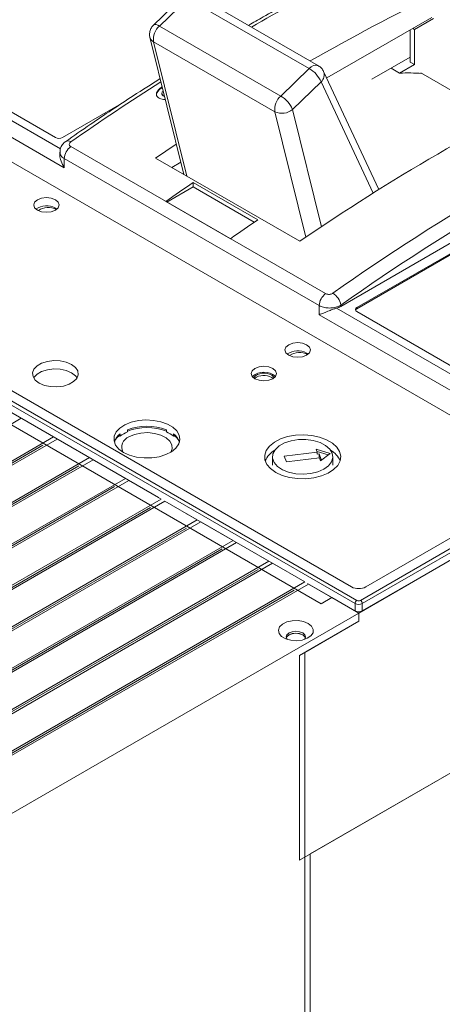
# Model space of a CAD drawing. Header units: millimetres. Extents: x 0 to 1189, y 0 to 841.
# Tile 13 of 16: x 942 to 998, y 67 to 197. Entities that reach past the tile are written whole.
import ezdxf

# ---------------------------------------------------------------- set-up
doc = ezdxf.new("R2010")
doc.units = ezdxf.units.MM

msp = doc.modelspace()

# ---------------------------------------------------------------- linework, layer by layer
at = {"color": 7, "linetype": 'Continuous', "lineweight": 15}
for p, q in [((963.7368, 199.5085), (959.9917, 195.8985)), ((960.7742, 195.773), (964.5193, 199.383)), ((964.5193, 199.383), (980.4528, 190.1848)), ((981.6602, 190.5538), (965.7267, 199.752)), ((917.4105, 197.1638), (947.7719, 179.6365)), ((947.109, 181.1077), (919.2961, 197.1638)), ((996.5365, 196.9055), (982.7443, 188.9435)), ((994.2731, 195.3267), (996.7722, 196.7695)), ((948.2875, 177.1616), (916.4677, 195.5308)), ((976.7077, 186.5748), (960.7742, 195.773)), ((986.9427, 118.6516), (1121.5287, 196.3465)), ((994.2731, 195.3267), (994.0373, 195.4628)), ((959.5303, 194.299), (963.9801, 176.2773)), ((993.6973, 195.2665), (993.6973, 191.032)), ((994.2731, 195.3267), (994.2731, 190.6997)), ((975.9384, 184.5107), (960.005, 193.7089)), ((960.005, 193.7089), (964.3637, 176.0559)), ((916.9391, 191.9925), (1012.9642, 136.5584)), ((988.6827, 188.7787), (993.6973, 191.6736)), ((980.4528, 190.1848), (976.7077, 186.5748)), ((991.1873, 190.2245), (992.3186, 189.5714)), ((994.2731, 190.6997), (992.3186, 189.5714)), ((994.2731, 190.6997), (993.6973, 191.032)), ((989.5931, 174.2762), (982.3371, 189.8155)), ((1005.5509, 183.591), (995.0871, 189.6316)), ((982.0055, 188.43), (978.2604, 184.82)), ((988.8366, 173.8008), (982.0055, 188.43)), ((960.4001, 186.7436), (960.4045, 186.9124)), ((960.4045, 186.9124), (960.4045, 186.9783)), ((961.106, 186.9319), (961.106, 186.8463)), ((961.285, 186.6565), (961.4314, 186.5996)), ((961.285, 186.5804), (961.285, 186.6565)), ((961.285, 186.5804), (961.4517, 186.5174)), ((955.8104, 185.5867), (948.0518, 181.1077)), ((984.5856, 158.9286), (1030.3119, 185.3258)), ((980.0086, 168.0263), (975.9384, 184.5107)), ((982.0655, 169.4092), (978.2604, 184.82)), ((1025.5978, 181.2438), (986.707, 158.7926)), ((949.1281, 179.9321), (982.5979, 160.6104)), ((962.9945, 180.2687), (960.2612, 178.4242)), ((1025.5978, 181.0805), (986.707, 158.6293)), ((947.7017, 179.1987), (947.7017, 178.8705)), ((981.7572, 159.0428), (948.2875, 178.3645)), ((948.2875, 178.3645), (948.2875, 177.1616)), ((960.2612, 178.4242), (979.2116, 167.4843)), ((963.5838, 177.8823), (962.3918, 177.1942)), ((986.4713, 119.9036), (888.4191, 176.5079)), ((888.6548, 176.9162), (986.707, 120.3119)), ((985.9999, 122.0807), (891.719, 176.508)), ((973.6962, 170.3119), (965.2109, 175.2103)), ((965.2109, 174.6311), (965.2109, 175.2103)), ((965.2109, 174.6311), (961.7696, 172.6444)), ((973.2373, 169.9975), (965.2109, 174.6311)), ((981.9929, 119.8762), (890.5405, 172.6706)), ((961.6283, 172.726), (970.1135, 167.8276)), ((979.1645, 86.1813), (1129.3068, 172.8566)), ((947.109, 171.8542), (947.3048, 171.7182)), ((987.4141, 118.9238), (1062.1317, 162.0573)), ((981.7572, 157.8399), (981.7572, 159.0428)), ((1013.577, 139.4707), (981.7572, 157.8399)), ((984.0334, 158.7032), (1014.5198, 141.1037)), ((984.5856, 159.1015), (984.5856, 158.9286)), ((986.707, 158.7926), (986.707, 158.6293)), ((986.707, 158.2483), (1014.5198, 142.1923)), ((980.1073, 152.8047), (980.3031, 152.6687)), ((975.5196, 149.612), (975.7268, 149.461)), ((939.213, 146.2054), (960.6619, 133.8232)), ((942.6307, 144.2324), (895.4902, 117.0188)), ((946.8733, 141.7832), (942.6307, 144.2324)), ((956.5736, 142.4425), (956.5736, 142.7147)), ((961.6861, 142.7147), (961.6861, 142.4425)), ((946.8733, 141.7832), (899.7328, 114.5696)), ((947.3447, 141.5111), (900.2042, 114.2975)), ((951.5873, 139.0618), (947.3447, 141.5111)), ((955.5282, 142.0857), (955.5282, 141.9574)), ((955.6308, 141.8982), (955.5282, 141.9574)), ((955.6308, 141.8982), (955.6308, 142.1704)), ((962.6289, 141.8982), (962.6289, 142.1704)), ((962.6289, 141.8982), (962.7314, 141.9574)), ((962.7314, 142.0857), (962.7314, 141.9574)), ((945.4591, 140.6946), (899.7328, 114.2974)), ((981.5007, 139.7955), (977.1683, 139.2711)), ((983.1927, 139.6071), (981.3639, 140.1722)), ((981.3639, 140.1722), (981.5007, 139.7955)), ((982.9319, 139.4155), (981.4753, 139.8656)), ((981.5007, 139.5233), (981.5007, 139.7955)), ((951.5873, 139.0618), (904.4469, 111.8482)), ((952.0587, 138.7897), (904.9183, 111.5761)), ((956.3014, 136.3405), (952.0587, 138.7897)), ((975.6221, 139.1709), (975.6221, 138.0821)), ((977.1683, 139.2711), (977.4419, 138.5178)), ((977.4419, 138.5178), (981.7744, 139.0422)), ((981.5007, 139.5233), (981.7356, 139.5518)), ((981.7356, 139.5518), (982.0093, 138.7984)), ((981.7356, 139.0375), (981.7356, 139.5518)), ((981.7744, 139.0422), (981.9112, 138.6655)), ((982.0093, 138.7984), (981.8691, 138.7815)), ((981.9112, 138.6655), (983.1927, 139.6071)), ((983.5554, 138.0821), (983.5554, 139.1709)), ((950.1731, 137.9732), (904.4469, 111.576)), ((956.3014, 136.3405), (909.1609, 109.1269)), ((956.7728, 136.0683), (909.6323, 108.8547)), ((961.0154, 133.6191), (956.7728, 136.0683)), ((987.1784, 120.3119), (1014.6033, 136.144)), ((1015.4626, 136.0957), (987.4141, 119.9036)), ((1013.1056, 136.64), (987.8855, 122.0807)), ((954.8872, 135.2519), (909.1609, 108.8547)), ((961.0154, 133.6191), (913.875, 106.4055)), ((961.4868, 133.347), (914.3464, 106.1334)), ((965.7295, 130.8978), (961.4868, 133.347)), ((959.6012, 132.5305), (913.875, 106.1333)), ((1059.8804, 132.7776), (980.5787, 86.9977)), ((965.7295, 130.8978), (918.589, 103.6841)), ((964.1974, 131.7822), (976.6896, 124.5706)), ((964.3153, 129.8092), (918.589, 103.412)), ((966.2009, 130.6256), (919.0604, 103.412)), ((970.4435, 128.1764), (966.2009, 130.6256)), ((970.4435, 128.1764), (923.3031, 100.9628)), ((969.0293, 127.0878), (923.3031, 100.6906)), ((970.9149, 127.9043), (923.7745, 100.6907)), ((975.1576, 125.455), (970.9149, 127.9043)), ((975.1576, 125.455), (928.0171, 98.2414)), ((973.7433, 124.3664), (928.0171, 97.9692)), ((975.629, 125.1829), (928.4885, 97.9693)), ((979.8716, 122.7337), (975.629, 125.1829)), ((979.8716, 122.7337), (932.7312, 95.5201)), ((978.4574, 121.6451), (932.7312, 95.2479)), ((980.343, 122.4615), (933.2026, 95.2479)), ((980.2252, 122.5296), (986.4713, 118.9238)), ((986.9427, 118.6516), (980.343, 122.4615)), ((983.4071, 120.6926), (981.9929, 119.8762)), ((983.4071, 120.6926), (986.9427, 118.6516)), ((986.4713, 118.9238), (986.4713, 119.9036)), ((987.4141, 119.9036), (987.4141, 118.9238)), ((986.9427, 118.6516), (939.8022, 91.438)), ((986.9427, 117.5629), (986.9427, 118.6516)), ((986.9427, 118.6516), (986.9427, 117.5629)), ((986.9427, 117.5629), (979.1645, 113.0727)), ((986.9427, 117.5629), (979.8716, 113.4809)), ((979.1645, 113.0727), (979.1645, 86.1813)), ((979.8716, 113.4809), (979.8716, 39.5023)), ((980.5787, 35.5556), (980.5787, 86.9977))]:
    msp.add_line(p, q, dxfattribs=at)
at = {"color": 7, "linetype": 'Continuous', "lineweight": 15, "flags": 128}
for points in [[(959.992, 195.8987), (960.0505, 195.9394), (960.1825, 195.9699), (960.3517, 195.9516), (960.5515, 195.8851), (960.7742, 195.773)], [(944.752, 171.5823), (944.3907, 171.8944), (944.2638, 172.2626), (944.3907, 172.6308), (944.752, 172.9429), (945.2927, 173.1515), (945.9305, 173.2247), (946.5683, 173.1515), (947.109, 172.9429), (947.4703, 172.6308), (947.5971, 172.2626), (947.4703, 171.8944), (947.109, 171.5823), (946.5683, 171.3737), (945.9305, 171.3005), (945.2927, 171.3737), (944.752, 171.5823)], [(977.7503, 152.5327), (977.389, 152.8449), (977.2621, 153.2131), (977.389, 153.5813), (977.7503, 153.8934), (978.291, 154.102), (978.9288, 154.1752), (979.5666, 154.102), (980.1073, 153.8934), (980.4686, 153.5813), (980.5955, 153.2131), (980.4686, 152.8449), (980.1073, 152.5327), (979.5666, 152.3242), (978.9288, 152.2509), (978.291, 152.3242), (977.7503, 152.5327)], [(944.9877, 148.8589), (945.6712, 148.5635), (946.4713, 148.3912), (947.323, 148.3561), (948.1574, 148.4608), (948.9068, 148.6971), (949.5106, 149.0457), (949.9198, 149.4783), (950.1013, 149.96), (950.0404, 150.4517), (949.742, 150.9135), (949.2303, 151.3081), (948.5467, 151.6035), (947.7467, 151.7758), (946.895, 151.811), (946.0606, 151.7062), (945.3112, 151.4699), (944.7074, 151.1214), (944.2981, 150.6887), (944.1166, 150.2071), (944.1776, 149.7154), (944.476, 149.2535), (944.9877, 148.8589)], [(949.9569, 149.5392), (949.742, 149.8248), (949.2303, 150.2194), (948.5467, 150.5148), (947.7467, 150.6871), (946.895, 150.7222), (946.0606, 150.6175), (945.3112, 150.3812), (944.7074, 150.0327), (944.2981, 149.6), (944.2611, 149.5392)], [(973.3191, 149.4304), (973.8598, 149.2218), (974.4976, 149.1486), (975.1354, 149.2218), (975.6761, 149.4304), (976.0374, 149.7425), (976.1643, 150.1107), (976.0374, 150.4789), (975.6761, 150.7911), (975.1354, 150.9996), (974.4976, 151.0729), (973.8598, 150.9996), (973.3191, 150.7911), (972.9578, 150.4789), (972.8309, 150.1107), (972.9578, 149.7425), (973.3191, 149.4304)], [(975.5196, 149.8842), (975.833, 149.6135), (975.8666, 149.5619)], [(956.0657, 139.7424), (956.8549, 139.3821), (957.7668, 139.1366), (958.7521, 139.0192), (959.7578, 139.0361), (960.7297, 139.1864), (961.6153, 139.4621), (962.3669, 139.8482), (962.944, 140.324), (963.3155, 140.8638), (963.4613, 141.4385), (963.3736, 142.0171), (963.0571, 142.5684), (962.529, 143.0628), (961.8175, 143.4735), (960.9612, 143.7784), (960.0061, 143.9611), (959.0038, 144.0118), (958.0083, 143.9276), (957.0732, 143.7131), (956.249, 143.38), (955.5802, 142.9461), (955.1026, 142.4348), (954.8422, 141.8738), (954.813, 141.2932), (955.0164, 140.7244), (955.4416, 140.198), (956.0657, 139.7424)], [(956.7728, 141.7832), (957.4961, 142.0998), (958.3406, 142.2921), (959.2436, 142.3457), (960.1382, 142.2566), (960.958, 142.0316), (961.6422, 141.6872), (962.1401, 141.249), (962.4147, 140.7495), (962.4457, 140.2257), (962.28, 139.7935)], [(954.9393, 141.3317), (955.1527, 141.6089), (955.5282, 141.9574)], [(962.7314, 141.9574), (963.1069, 141.6089), (963.3203, 141.3317)], [(976.0532, 137.1298), (976.8959, 136.7388), (977.8645, 136.4615), (978.9138, 136.3108), (979.9945, 136.2939), (981.0564, 136.4116), (982.0496, 136.6582), (982.9277, 137.0223), (983.6497, 137.4869), (984.1818, 138.0303), (984.4992, 138.6269), (984.5869, 139.249), (984.441, 139.8675), (984.0681, 140.4533), (983.4858, 140.9792), (982.7213, 141.4206), (981.8103, 141.7567), (980.7955, 141.972), (979.7242, 142.0562), (978.6465, 142.0056), (977.613, 141.8224), (976.6718, 141.5152), (975.867, 141.0984), (975.2362, 140.5915), (974.809, 140.0181), (974.6053, 139.4051), (974.6345, 138.7812), (974.8955, 138.1755), (975.3759, 137.6163), (976.0532, 137.1298)], [(983.471, 139.6408), (983.1466, 140.1834), (982.5986, 140.6624), (981.8615, 141.0476), (980.9816, 141.3149), (980.0142, 141.4476), (979.0201, 141.4371), (978.0617, 141.2843), (977.1992, 140.9986), (976.4869, 140.5982), (975.9695, 140.108), (975.6795, 139.559), (975.6351, 138.9855), (975.8392, 138.4237), (976.2788, 137.9089), (976.9264, 137.4733), (977.7414, 137.1445), (978.6724, 136.9429), (979.6609, 136.8813), (980.645, 136.9636), (981.5626, 137.1846), (982.3563, 137.5304), (982.976, 137.9792), (983.383, 138.503), (983.5515, 139.0687), (983.471, 139.6408)], [(980.3194, 117.2773), (980.7594, 116.9216), (980.9754, 116.5027), (980.9442, 116.066), (980.6689, 115.6588), (980.1796, 115.3253), (979.5292, 115.1015), (978.7881, 115.0118), (978.0368, 115.0659), (977.3566, 115.2579), (976.8212, 115.5669), (976.4887, 115.9596), (976.3951, 116.3933), (976.5504, 116.8211), (976.938, 117.1966), (977.5158, 117.4791), (978.2211, 117.638), (978.9776, 117.656), (979.7033, 117.5313), (980.3194, 117.2773)], [(977.5752, 115.1781), (977.5229, 115.2421), (977.4264, 115.5219), (977.5229, 115.8018), (977.7974, 116.039), (978.2084, 116.1975), (978.6931, 116.2532), (979.1778, 116.1975), (979.5888, 116.039)], [(979.9514, 115.4382), (979.8941, 115.5369), (979.6123, 115.7804), (979.1906, 115.9431), (978.6931, 116.0002), (978.1956, 115.9431), (977.7739, 115.7804), (977.4921, 115.5369), (977.4348, 115.4382)], [(977.4485, 115.3858), (977.5229, 115.5296), (977.7974, 115.7668), (978.2084, 115.9253), (978.6931, 115.981), (979.1778, 115.9253), (979.5888, 115.7668)], [(979.5888, 116.039), (979.8634, 115.8018), (979.9598, 115.5219), (979.8634, 115.2421), (979.811, 115.1781)], [(979.5888, 115.7668), (979.8634, 115.5296), (979.9376, 115.3858)]]:
    msp.add_lwpolyline(points, dxfattribs=at)
at = {"color": 7, "linetype": 'Continuous', "lineweight": 15}
for centre, radius, start, end in [((1104.9579, -34.1751), 265.0802, 114.493887, 119.89224), ((1115.4217, -43.712), 270.841, 115.865065, 119.858511), ((962.3849, 193.9973), 2.3973, 132.210344, 186.909999), ((960.4406, 194.5454), 0.9431, 195.320413, 242.488303), ((981.3133, 189.5284), 1.0823, 71.255973, 142.660486), ((978.5004, 186.893), 3.8273, 23.67806, 59.327816), ((1143.4493, -71.7153), 290.1559, 116.008003, 124.474017), ((981.159, 189.365), 1.2612, 312.156383, 20.989957), ((993.529, 169.8329), 19.7756, 84.982845, 93.508857), ((1133.4593, -82.3385), 321.0615, 122.49572, 125.038301), ((978.3183, 184.7991), 2.3973, 132.210344, 186.909999), ((974.7553, 183.283), 3.8273, 23.67806, 59.327816), ((1149.8261, -74.3377), 287.8872, 114.712775, 125.281848), ((1150.1441, -74.8821), 286.6321, 114.712775, 125.281848), ((976.8628, 186.4415), 2.1407, 244.416384, 310.756867), ((947.5804, 182.0175), 1.0247, 242.609415, 297.390092), ((950.3609, 178.2618), 2.0759, 126.429697, 177.164863), ((948.7475, 180.0734), 0.6008, 50.428305, 118.002427), ((1152.8413, -99.2031), 332.4273, 124.362402, 125.113833), ((945.9419, 169.7339), 2.4203, 61.170926, 124.927378), ((946.1769, 169.7606), 2.1851, 60.835691, 126.50377), ((1161.3266, -104.1016), 332.4273, 124.362402, 125.113833), ((983.8306, 158.9401), 2.0759, 126.429697, 177.164863), ((982.3448, 158.7432), 2.2693, 9.084906, 58.138036), ((983.4228, 160.9882), 2.3652, 284.961003, 299.449854), ((986.8103, 158.5204), 0.2911, 110.784282, 249.217197), ((986.8847, 158.2808), 0.3911, 117.030055, 156.184817), ((978.9402, 150.6843), 2.4203, 61.171372, 124.926733), ((979.1752, 150.711), 2.1852, 60.83632, 126.50314), ((974.4976, 148.1113), 2.1931, 46.515238, 133.484762), ((974.5114, 148.3335), 1.8496, 56.969056, 138.383495), ((974.5108, 147.7955), 2.0779, 60.954819, 126.722078), ((958.1205, 138.6741), 4.0735, 112.318224, 127.676399), ((959.1298, 136.254), 6.948, 68.413145, 111.586946), ((959.1298, 135.8015), 7.2109, 69.237237, 110.762763), ((960.1387, 138.6733), 4.0744, 52.325407, 67.679969), ((956.901, 140.4308), 2.154, 126.136652, 161.817332), ((957.2625, 140.435), 1.4343, 109.962445, 206.569319), ((961.3587, 140.4309), 2.1539, 18.181894, 53.863135), ((977.3477, 137.54), 2.8818, 119.645647, 157.851105), ((981.8949, 137.597), 2.8003, 21.569826, 60.933263), ((986.9427, 123.9004), 2.0494, 242.610797, 297.389203), ((986.983, 119.8803), 0.5123, 122.605952, 177.394479), ((986.9427, 120.7668), 0.5123, 242.610166, 297.389834), ((986.9023, 119.8803), 0.5123, 2.605521, 57.394048), ((986.9427, 120.8134), 1.0247, 242.610166, 297.389834), ((986.9427, 119.8336), 1.0247, 242.610166, 297.389834)]:
    msp.add_arc(centre, radius, start, end, dxfattribs=at)
for points, knots in [([(994.4054, 207.123), (993.4119, 206.6671), (990.5318, 205.3454), (985.7548, 203.0231), (980.0746, 200.0851), (975.647, 197.6934), (973.1144, 196.2246), (972.4772, 195.855)], [0, 0, 0, 0, 0.13632073, 0.39519991, 0.65408365, 0.91296845, 1, 1, 1, 1]), ([(959.9997, 195.8941), (959.9792, 195.8782), (959.8294, 195.7619), (959.6287, 195.4336), (959.475, 194.9269), (959.4486, 194.5097), (959.5335, 194.3145), (959.5417, 194.2957)], [0, 0, 0, 0, 0.0445463, 0.3255561, 0.63475823, 0.96486902, 1, 1, 1, 1]), ([(982.322, 189.8124), (982.2462, 189.9605), (982.0904, 190.2647), (981.8021, 190.449), (981.6541, 190.5437)], [0, 0, 0, 0, 0.48671348, 1, 1, 1, 1]), ([(960.8731, 188.8605), (959.696, 188.1159), (956.6261, 186.174), (952.49, 183.4003), (949.5353, 181.3473), (948.4653, 180.6037)], [0, 0, 0, 0, 0.28402597, 0.74070037, 1, 1, 1, 1]), ([(960.4045, 186.9783), (960.4475, 187.0718), (960.5337, 187.2588), (960.7797, 187.5371), (961.0111, 187.7003), (961.1376, 187.7895)], [0, 0, 0, 0, 0.31202421, 0.62415483, 1, 1, 1, 1]), ([(960.4045, 186.9124), (960.5216, 187.1044), (960.6957, 187.3895), (961.0489, 187.6089), (961.1645, 187.6806)], [0, 0, 0, 0, 0.67300075, 1, 1, 1, 1]), ([(960.7272, 186.2973), (960.6346, 186.3616), (960.4485, 186.4908), (960.3501, 186.7411), (960.3874, 186.9037), (960.4045, 186.9783)], [0, 0, 0, 0, 0.348860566, 0.701345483, 1, 1, 1, 1]), ([(961.5473, 186.13), (961.4664, 186.1231), (961.2599, 186.1056), (960.9693, 186.1765), (960.8013, 186.2603), (960.7272, 186.2973)], [0, 0, 0, 0, 0.2648056, 0.67567707, 1, 1, 1, 1]), ([(961.1073, 186.8462), (961.1069, 186.8452), (961.087, 186.7974), (961.1361, 186.6949), (961.2354, 186.6185), (961.285, 186.5804)], [0, 0, 0, 0, 0.01066539, 0.5057122, 1, 1, 1, 1]), ([(961.2713, 187.248), (961.2233, 187.201), (961.1269, 187.1064), (961.0967, 186.9414), (961.1228, 186.7775), (961.232, 186.696), (961.285, 186.6565)], [0, 0, 0, 0, 0.2506352, 0.50391728, 0.75934227, 1, 1, 1, 1]), ([(948.4732, 180.5935), (948.4257, 180.5644), (948.2168, 180.4367), (947.9472, 180.0973), (947.7247, 179.6401), (947.723, 179.3281), (947.7222, 179.2005)], [0, 0, 0, 0, 0.10025315, 0.44066195, 0.77106317, 1, 1, 1, 1]), ([(949.1302, 180.5365), (949.082, 180.496), (948.9856, 180.4151), (948.9252, 180.2678), (948.9386, 180.123), (949.0152, 180.0072), (949.0965, 179.9531), (949.1281, 179.9321)], [0, 0, 0, 0, 0.21668115, 0.43319819, 0.64886082, 0.86304891, 1, 1, 1, 1]), ([(947.7138, 178.87), (947.7103, 178.8353), (947.6834, 178.5761), (947.8549, 177.9653), (948.1073, 177.4364), (948.2862, 177.1636), (948.2875, 177.1616)], [0, 0, 0, 0, 0.06492088, 0.48633561, 0.99617821, 1, 1, 1, 1]), ([(948.2875, 178.3645), (948.1932, 178.4272), (947.9518, 178.5879), (947.7291, 178.8797), (947.7272, 179.1073), (947.7264, 179.2001)], [0, 0, 0, 0, 0.274896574, 0.70431542, 1, 1, 1, 1]), ([(982.5979, 160.6104), (982.6558, 160.5836), (982.7718, 160.5299), (982.9935, 160.5056), (983.2193, 160.5278), (983.4099, 160.5882), (983.5045, 160.6469), (983.5427, 160.6706)], [0, 0, 0, 0, 0.212698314, 0.425565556, 0.639306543, 0.854517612, 1, 1, 1, 1]), ([(984.5856, 159.1015), (984.4716, 159.0396), (984.1885, 158.8859), (983.6179, 158.739), (982.9419, 158.7034), (982.2783, 158.7976), (981.931, 158.961), (981.7572, 159.0428)], [0, 0, 0, 0, 0.14482393, 0.35932221, 0.57294212, 0.78634482, 1, 1, 1, 1]), ([(981.7572, 157.8399), (981.7586, 157.8404), (981.9385, 157.9061), (982.3291, 158.0628), (982.9755, 158.3271), (983.5575, 158.5561), (983.8858, 158.6576), (984.0334, 158.7032)], [0, 0, 0, 0, 0.00257305, 0.34582815, 0.62954858, 0.8335176, 1, 1, 1, 1])]:
    msp.add_open_spline(points, degree=3, knots=knots, dxfattribs=at)

doc.saveas('drawing.dxf')
